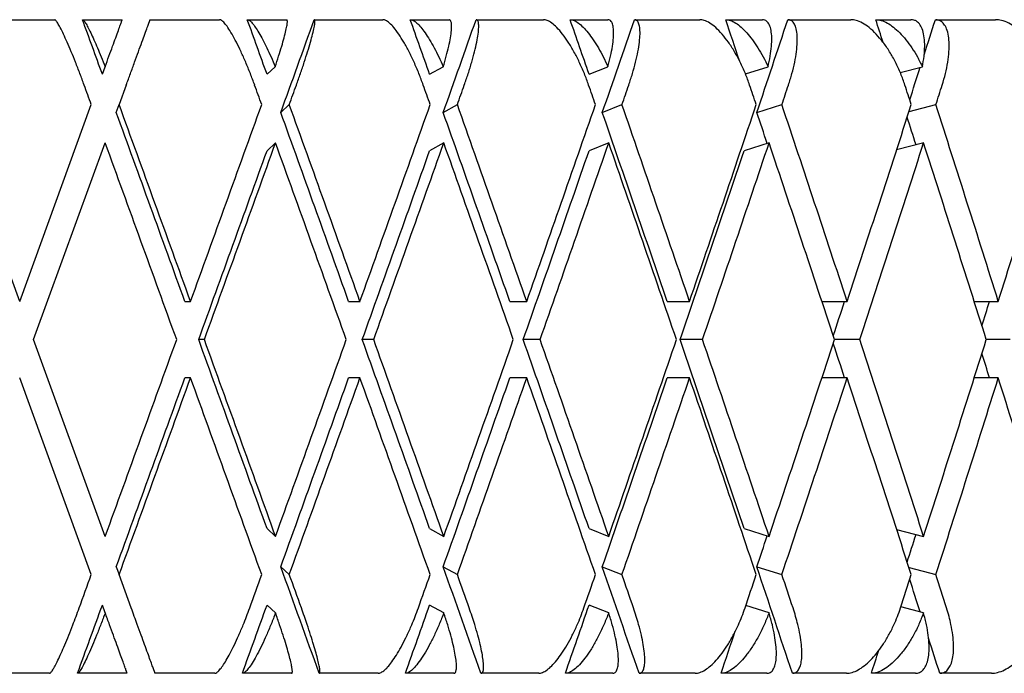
# Model space of a CAD drawing. Header units: millimetres. Extents: x 8 to 552, y 12 to 759.
# Tile 17 of 55: x 207.99 to 215.52, y 346.32 to 351.32. Entities that reach past the tile are written whole.
import ezdxf

# ---------------------------------------------------------------- set-up
doc = ezdxf.new("R2010")
doc.units = ezdxf.units.MM

msp = doc.modelspace()

# ---------------------------------------------------------------- linework, layer by layer
at = {"color": 7, "linetype": 'Continuous', "lineweight": 30}
for p, q in [((207.7219, 351.3176), (208.2565, 351.3176)), ((208.4695, 351.3176), (208.7733, 351.3176)), ((208.9862, 351.3176), (209.5184, 351.3176)), ((209.73, 351.3176), (210.0313, 351.3176)), ((210.242, 351.3176), (210.7678, 351.3176)), ((210.9764, 351.3176), (211.2729, 351.3176)), ((211.48, 351.3176), (211.9954, 351.3176)), ((212.1993, 351.3176), (212.4888, 351.3176)), ((212.6905, 351.3176), (213.1916, 351.3176)), ((213.3893, 351.3176), (213.6695, 351.3176)), ((213.8645, 351.3176), (214.3474, 351.3176)), ((214.5374, 351.3176), (214.8062, 351.3176)), ((214.9929, 351.3176), (215.454, 351.3176)), ((208.6214, 350.9002), (208.6423, 350.9577)), ((209.8807, 350.9002), (209.9433, 350.9577)), ((211.1248, 350.9002), (211.2287, 350.9577)), ((212.3442, 350.9002), (212.4886, 350.9577)), ((213.5401, 350.9034), (213.7134, 350.9577)), ((214.7241, 350.9136), (214.8938, 350.9577)), ((208.8042, 350.8176), (208.7496, 350.6676)), ((207.9889, 349.1625), (207.4411, 350.6676)), ((207.9889, 349.1625), (208.5368, 350.6677)), ((208.7278, 350.6076), (208.7496, 350.6676)), ((209.9862, 350.6076), (210.0514, 350.6676)), ((211.2285, 350.6076), (211.3368, 350.6676)), ((212.4455, 350.6076), (212.5958, 350.6676)), ((213.6276, 350.6076), (213.819, 350.6676)), ((214.7914, 350.6142), (214.997, 350.6676)), ((208.0953, 348.8701), (208.6432, 350.3752)), ((209.946, 350.3753), (209.8807, 350.3154)), ((211.2336, 350.3757), (211.1248, 350.3154)), ((212.4954, 350.3757), (212.3442, 350.3154)), ((213.7221, 350.3757), (213.5297, 350.3154)), ((214.9043, 350.3757), (214.6966, 350.3217)), ((209.2522, 349.1625), (209.2958, 349.1625)), ((210.5051, 349.1625), (210.592, 349.1625)), ((211.7381, 349.1625), (211.8675, 349.1625)), ((212.9417, 349.1625), (213.1127, 349.1625)), ((214.1248, 349.1625), (214.3181, 349.1625)), ((215.2897, 349.1625), (215.4745, 349.1625)), ((208.6432, 347.3649), (208.0953, 348.8701)), ((209.4017, 348.8701), (209.3582, 348.8701)), ((210.6966, 348.8701), (210.6097, 348.8701)), ((211.97, 348.8701), (211.8406, 348.8701)), ((213.2123, 348.8701), (213.0413, 348.8701)), ((214.414, 348.8701), (214.2218, 348.8701)), ((215.5661, 348.8701), (215.3825, 348.8701)), ((208.5368, 347.0724), (207.9889, 348.5777)), ((209.2958, 348.5777), (209.2522, 348.5777)), ((210.592, 348.5777), (210.5051, 348.5777)), ((211.8675, 348.5777), (211.7381, 348.5777)), ((213.1127, 348.5777), (212.9417, 348.5777)), ((214.3181, 348.5777), (214.1252, 348.5777)), ((215.4745, 348.5777), (215.2902, 348.5777)), ((209.8807, 347.4248), (209.946, 347.3649)), ((211.1248, 347.4248), (211.233, 347.3649)), ((212.3442, 347.4248), (212.4946, 347.3649)), ((213.5297, 347.4248), (213.721, 347.3649)), ((214.6967, 347.4184), (214.9031, 347.3649)), ((208.7278, 347.1326), (208.7496, 347.0726)), ((209.9862, 347.1326), (210.0514, 347.0726)), ((211.2285, 347.1326), (211.3368, 347.0726)), ((212.4455, 347.1326), (212.5958, 347.0726)), ((213.6276, 347.1326), (213.819, 347.0726)), ((214.7914, 347.126), (214.997, 347.0726)), ((208.8424, 346.8176), (208.7496, 347.0726)), ((208.6431, 346.7803), (208.6214, 346.84)), ((209.9458, 346.7803), (209.8807, 346.84)), ((211.2327, 346.7803), (211.1248, 346.84)), ((212.4942, 346.7803), (212.3442, 346.84)), ((213.7205, 346.7803), (213.543, 346.8359)), ((214.9024, 346.7803), (214.7288, 346.8254)), ((208.2182, 346.3176), (207.7602, 346.3176)), ((208.8116, 346.3176), (208.4312, 346.3176)), ((209.4803, 346.3176), (209.0244, 346.3176)), ((210.0692, 346.3176), (209.692, 346.3176)), ((210.7303, 346.3176), (210.2799, 346.3176)), ((211.3102, 346.3176), (210.939, 346.3176)), ((211.9586, 346.3176), (211.5171, 346.3176)), ((212.5251, 346.3176), (212.1627, 346.3176)), ((213.1559, 346.3176), (212.7267, 346.3176)), ((213.7046, 346.3176), (213.3539, 346.3176)), ((214.313, 346.3176), (213.8994, 346.3176)), ((214.8399, 346.3176), (214.5034, 346.3176)), ((215.4213, 346.3176), (215.0263, 346.3176))]:
    msp.add_line(p, q, dxfattribs=at)
for centre, major_axis, ratio, start_param, end_param in [((207.8825, 349.4549), (-14.4569, 39.8364), 0.028033, 4.738503, 4.74899), ((207.8825, 349.4549), (-14.3275, 39.8303), 0.055984, 4.72854, 4.739027), ((207.8825, 348.2853), (14.4569, 39.8364), 0.028033, 4.780888, 4.798749), ((207.8825, 349.4549), (-14.1111, 39.8209), 0.083767, 4.719001, 4.729488), ((207.8825, 348.2853), (14.3275, 39.8303), 0.055984, 4.790851, 4.808712), ((207.8825, 349.4549), (-13.8067, 39.8088), 0.111284, 4.710099, 4.720586), ((207.8825, 348.2853), (14.1111, 39.8209), 0.083767, 4.80039, 4.818251), ((207.8825, 349.4549), (-13.4128, 39.7951), 0.13843, 4.704525, 4.712539), ((207.8825, 348.2853), (13.8067, 39.8088), 0.111284, 4.809292, 4.827153), ((207.8825, 349.4549), (-12.9277, 39.7812), 0.165076, 4.70121, 4.705569), ((207.8825, 348.2853), (13.4128, 39.7951), 0.13843, 4.828446, 4.835199), ((207.8825, 348.2853), (13.4128, 39.7951), 0.13843, 4.819762, 4.826031), ((207.8825, 348.8701), (-14.9554, 41.21), 0.028033, 4.745849, 4.749488), ((207.8825, 348.8701), (-14.8216, 41.2038), 0.055984, 4.735887, 4.739526), ((207.8825, 348.2853), (14.9554, 41.21), 0.028033, 4.780398, 4.784045), ((207.8825, 348.8701), (-14.5977, 41.194), 0.083767, 4.726347, 4.729986), ((207.8825, 348.2853), (14.8216, 41.2038), 0.055984, 4.790361, 4.794007), ((207.8825, 348.8701), (-14.2828, 41.1815), 0.111284, 4.717445, 4.721084), ((207.8825, 348.2853), (14.5977, 41.194), 0.083767, 4.7999, 4.803547), ((207.8825, 348.8701), (-13.8753, 41.1674), 0.13843, 4.709399, 4.713038), ((207.8825, 348.2853), (14.2828, 41.1815), 0.111284, 4.808802, 4.812449), ((207.8825, 348.8701), (-13.3735, 41.153), 0.165076, 4.702429, 4.706068), ((207.8825, 348.2853), (13.8753, 41.1674), 0.13843, 4.816849, 4.820495), ((207.8825, 349.4549), (-14.9554, 41.21), 0.028033, 4.695121, 4.731646), ((207.8825, 348.8701), (14.9554, 41.21), 0.028033, 4.729657, 4.766195), ((207.8825, 349.4549), (-14.8216, 41.2038), 0.055984, 4.685159, 4.721684), ((207.8825, 348.8701), (14.8216, 41.2038), 0.055984, 4.739619, 4.776158), ((207.8825, 349.4549), (-14.5977, 41.194), 0.083767, 4.675619, 4.712144), ((207.8825, 348.8701), (14.5977, 41.194), 0.083767, 4.749159, 4.785697), ((207.8825, 349.4549), (-14.2828, 41.1815), 0.111284, 4.666717, 4.703242), ((207.8825, 348.8701), (14.2828, 41.1815), 0.111284, 4.758061, 4.794599), ((207.8825, 349.4549), (-13.8753, 41.1674), 0.13843, 4.658671, 4.695196), ((207.8825, 348.8701), (13.8753, 41.1674), 0.13843, 4.766107, 4.802646), ((207.8825, 349.4549), (-13.3735, 41.153), 0.165076, 4.651701, 4.688226), ((207.8825, 348.8701), (13.3735, 41.153), 0.165076, 4.773077, 4.809616), ((207.8825, 349.4549), (-14.4569, 39.8364), 0.028033, 4.694877, 4.731156), ((207.8825, 349.4549), (-14.3275, 39.8303), 0.055984, 4.684914, 4.721194), ((207.8825, 349.4549), (-14.1111, 39.8209), 0.083767, 4.675375, 4.711654), ((207.8825, 349.4549), (-13.8067, 39.8088), 0.111284, 4.666473, 4.702752), ((207.8825, 349.4549), (-13.4128, 39.7951), 0.13843, 4.68876, 4.694706), ((207.8825, 349.4549), (-12.9277, 39.7812), 0.165076, 4.681525, 4.686831), ((207.8825, 348.8701), (-14.9554, 41.21), 0.028033, 4.702216, 4.738745), ((207.8825, 348.2853), (14.9554, 41.21), 0.028033, 4.736752, 4.773297), ((207.8825, 348.8701), (-14.8216, 41.2038), 0.055984, 4.692253, 4.728785), ((207.8825, 348.2853), (14.8216, 41.2038), 0.055984, 4.746714, 4.783257), ((207.8825, 348.8701), (-14.5977, 41.194), 0.083767, 4.682714, 4.719243), ((207.8825, 348.2853), (14.5977, 41.194), 0.083767, 4.756254, 4.792797), ((207.8825, 348.8701), (-14.2828, 41.1815), 0.111284, 4.673812, 4.710341), ((207.8825, 348.2853), (14.2828, 41.1815), 0.111284, 4.765156, 4.801698), ((207.8825, 348.8701), (-13.8753, 41.1674), 0.13843, 4.665766, 4.702294), ((207.8825, 348.2853), (13.8753, 41.1674), 0.13843, 4.773202, 4.809745), ((207.8825, 348.8701), (-13.3735, 41.153), 0.165076, 4.658796, 4.695324), ((207.8825, 348.2853), (14.4569, 39.8364), 0.028033, 4.737241, 4.773542), ((207.8825, 348.2853), (14.3275, 39.8303), 0.055984, 4.747203, 4.783504), ((207.8825, 348.2853), (14.1111, 39.8209), 0.083767, 4.756743, 4.793044), ((207.8825, 348.2853), (13.8067, 39.8088), 0.111284, 4.765645, 4.801945), ((207.8825, 348.2853), (13.4128, 39.7951), 0.13843, 4.77442, 4.781032), ((207.8825, 348.2853), (12.9277, 39.7812), 0.165076, 4.783319, 4.788002), ((207.8825, 348.8701), (14.9554, 41.21), 0.028033, 4.68603, 4.722562), ((207.8825, 349.4549), (-14.4569, 39.8364), 0.028033, 4.651236, 4.687537), ((207.8825, 349.4549), (-14.9554, 41.21), 0.028033, 4.651481, 4.688026), ((207.8825, 348.8701), (14.8216, 41.2038), 0.055984, 4.695993, 4.732525), ((207.8825, 349.4549), (-14.3275, 39.8303), 0.055984, 4.641274, 4.677575), ((207.8825, 349.4549), (-14.8216, 41.2038), 0.055984, 4.641519, 4.678064), ((207.8825, 348.8701), (14.5977, 41.194), 0.083767, 4.705532, 4.742064), ((207.8825, 349.4549), (-14.1111, 39.8209), 0.083767, 4.631734, 4.668035), ((207.8825, 349.4549), (-14.5977, 41.194), 0.083767, 4.631979, 4.668524), ((207.8825, 348.8701), (14.2828, 41.1815), 0.111284, 4.714434, 4.750966), ((207.8825, 349.4549), (-13.8067, 39.8088), 0.111284, 4.622832, 4.659133), ((207.8825, 349.4549), (-14.2828, 41.1815), 0.111284, 4.623077, 4.659622), ((207.8825, 348.8701), (13.8753, 41.1674), 0.13843, 4.72248, 4.759012), ((207.8825, 349.4549), (-13.8753, 41.1674), 0.13843, 4.615031, 4.651576), ((207.8825, 348.8701), (13.3735, 41.153), 0.165076, 4.72945, 4.765982), ((207.8825, 349.4549), (-13.4128, 39.7951), 0.13843, 4.643746, 4.650358), ((207.8825, 349.4549), (-12.9277, 39.7812), 0.165076, 4.636776, 4.641459), ((207.8825, 348.2853), (14.4569, 39.8364), 0.028033, 4.693622, 4.729901), ((207.8825, 348.2853), (14.9554, 41.21), 0.028033, 4.693132, 4.729657), ((207.8825, 348.8701), (-14.9554, 41.21), 0.028033, 4.658583, 4.695121), ((207.8825, 348.2853), (14.3275, 39.8303), 0.055984, 4.703584, 4.739864), ((207.8825, 348.2853), (14.8216, 41.2038), 0.055984, 4.703094, 4.739619), ((207.8825, 348.8701), (-14.8216, 41.2038), 0.055984, 4.64862, 4.685159), ((207.8825, 348.2853), (14.1111, 39.8209), 0.083767, 4.713124, 4.749403), ((207.8825, 348.2853), (14.5977, 41.194), 0.083767, 4.712634, 4.749159), ((207.8825, 348.8701), (-14.5977, 41.194), 0.083767, 4.639081, 4.675619), ((207.8825, 348.2853), (13.8067, 39.8088), 0.111284, 4.722026, 4.758305), ((207.8825, 348.2853), (14.2828, 41.1815), 0.111284, 4.721536, 4.758061), ((207.8825, 348.8701), (-14.2828, 41.1815), 0.111284, 4.630179, 4.666717), ((207.8825, 348.2853), (13.8753, 41.1674), 0.13843, 4.729582, 4.766107), ((207.8825, 348.8701), (-13.8753, 41.1674), 0.13843, 4.622132, 4.658671), ((207.8825, 348.2853), (13.3735, 41.153), 0.165076, 4.736552, 4.773077), ((207.8825, 348.8701), (-13.3735, 41.153), 0.165076, 4.615162, 4.651701), ((207.8825, 348.2853), (13.4128, 39.7951), 0.13843, 4.730072, 4.736018), ((207.8825, 348.2853), (12.9277, 39.7812), 0.165076, 4.737947, 4.743252), ((207.8825, 349.4549), (-14.4569, 39.8364), 0.028033, 4.623384, 4.64389), ((207.8825, 349.4549), (-14.3275, 39.8303), 0.055984, 4.613422, 4.633927), ((207.8825, 349.4549), (-14.1111, 39.8209), 0.083767, 4.603882, 4.624388), ((207.8825, 349.4549), (-13.8067, 39.8088), 0.111284, 4.59498, 4.615486), ((207.8825, 348.8701), (14.9554, 41.21), 0.028033, 4.672738, 4.678929), ((207.8825, 348.8701), (14.8216, 41.2038), 0.055984, 4.6827, 4.688891), ((207.8825, 349.4549), (-14.9554, 41.21), 0.028033, 4.638179, 4.64438), ((207.8825, 348.8701), (14.5977, 41.194), 0.083767, 4.69224, 4.698431), ((207.8825, 349.4549), (-14.8216, 41.2038), 0.055984, 4.628217, 4.634417), ((207.8825, 348.8701), (14.2828, 41.1815), 0.111284, 4.701142, 4.707333), ((207.8825, 349.4549), (-14.5977, 41.194), 0.083767, 4.618677, 4.624878), ((207.8825, 348.8701), (13.8753, 41.1674), 0.13843, 4.709188, 4.715379), ((207.8825, 349.4549), (-14.2828, 41.1815), 0.111284, 4.609775, 4.615976), ((207.8825, 348.8701), (13.3735, 41.153), 0.165076, 4.716158, 4.722349), ((207.8825, 349.4549), (-13.8753, 41.1674), 0.13843, 4.601729, 4.607929), ((207.8825, 349.4549), (-13.4128, 39.7951), 0.13843, 4.598747, 4.605016), ((207.8825, 348.2853), (14.4569, 39.8364), 0.028033, 4.673148, 4.686275), ((207.8825, 348.2853), (14.3275, 39.8303), 0.055984, 4.683111, 4.696238), ((207.8825, 348.2853), (14.1111, 39.8209), 0.083767, 4.69265, 4.705777), ((207.8825, 348.2853), (13.8067, 39.8088), 0.111284, 4.701552, 4.714679), ((207.8825, 348.2853), (13.4128, 39.7951), 0.13843, 4.709599, 4.717718), ((207.8825, 349.4549), (-13.4128, 39.7951), 0.13843, 4.586934, 4.593679), ((207.8825, 348.2853), (12.9277, 39.7812), 0.165076, 4.716569, 4.720991)]:
    msp.add_ellipse(centre, major_axis=major_axis, ratio=ratio, start_param=start_param, end_param=end_param, dxfattribs=at)
for points, knots in [([(208.4823, 350.8176), (208.4715, 350.8468), (208.4496, 350.9062), (208.4162, 350.9921), (208.3831, 351.0736), (208.3521, 351.1463), (208.3235, 351.2092), (208.2991, 351.2585), (208.2791, 351.2938), (208.2646, 351.3141), (208.259, 351.3165), (208.2565, 351.3176)], [0, 0, 0, 0, 0.114542, 0.23238, 0.34693, 0.464926, 0.577123, 0.692931, 0.799182, 0.908911, 1, 1, 1, 1]), ([(208.4695, 351.3176), (208.4723, 351.3163), (208.4779, 351.3138), (208.4922, 351.2936), (208.5101, 351.262), (208.5317, 351.219), (208.5565, 351.1654), (208.5836, 351.103), (208.6125, 351.0333), (208.6323, 350.9831), (208.6423, 350.9577)], [0, 0, 0, 0, 0.121172, 0.245978, 0.367117, 0.49156, 0.616821, 0.745339, 0.871171, 1, 1, 1, 1]), ([(208.6423, 350.9577), (208.6522, 350.9848), (208.6723, 351.0399), (208.6995, 351.1148), (208.724, 351.1821), (208.744, 351.2371), (208.7594, 351.2794), (208.7682, 351.3036), (208.7726, 351.3157), (208.7731, 351.3169), (208.7733, 351.3176)], [0, 0, 0, 0, 0.137628, 0.279151, 0.416817, 0.558784, 0.691042, 0.827634, 0.913195, 1, 1, 1, 1]), ([(208.8042, 350.8176), (208.8148, 350.8469), (208.8365, 350.9064), (208.8678, 350.9924), (208.8975, 351.0739), (208.9239, 351.1466), (208.9469, 351.2096), (208.9648, 351.2589), (208.9777, 351.2942), (208.9849, 351.3142), (208.9858, 351.3165), (208.9862, 351.3176)], [0, 0, 0, 0, 0.114606, 0.23252, 0.347132, 0.465168, 0.577786, 0.694016, 0.800844, 0.911181, 1, 1, 1, 1]), ([(209.7863, 350.8176), (209.7754, 350.8468), (209.7534, 350.9062), (209.7182, 350.9921), (209.682, 351.0736), (209.6466, 351.1463), (209.6124, 351.2092), (209.5818, 351.2585), (209.5548, 351.2938), (209.5334, 351.3141), (209.5231, 351.3165), (209.5184, 351.3176)], [0, 0, 0, 0, 0.114542, 0.23238, 0.34693, 0.464926, 0.577123, 0.692931, 0.799182, 0.908911, 1, 1, 1, 1]), ([(209.73, 351.3176), (209.7351, 351.3163), (209.7454, 351.3138), (209.7664, 351.2936), (209.7907, 351.262), (209.818, 351.219), (209.8479, 351.1654), (209.8793, 351.103), (209.9115, 351.0333), (209.9327, 350.9831), (209.9433, 350.9577)], [0, 0, 0, 0, 0.121172, 0.245978, 0.367117, 0.49156, 0.616821, 0.745339, 0.871171, 1, 1, 1, 1]), ([(209.9433, 350.9577), (209.9523, 350.9848), (209.9705, 351.0399), (209.9935, 351.1148), (210.0127, 351.1821), (210.0264, 351.2371), (210.0349, 351.2794), (210.0371, 351.3036), (210.0356, 351.3157), (210.0327, 351.3169), (210.0313, 351.3176)], [0, 0, 0, 0, 0.1376282, 0.2791513, 0.4168174, 0.5587839, 0.6910424, 0.8276344, 0.9131954, 1, 1, 1, 1]), ([(210.1055, 350.8176), (210.116, 350.8469), (210.1372, 350.9064), (210.166, 350.9924), (210.1921, 351.0739), (210.2137, 351.1466), (210.2307, 351.2096), (210.242, 351.2589), (210.2475, 351.2942), (210.2477, 351.3142), (210.2438, 351.3165), (210.242, 351.3176)], [0, 0, 0, 0, 0.1146065, 0.2325198, 0.3471316, 0.4651683, 0.577786, 0.6940158, 0.8008443, 0.911181, 1, 1, 1, 1]), ([(211.0758, 350.8176), (211.065, 350.8468), (211.0431, 350.9062), (211.0062, 350.9921), (210.9671, 351.0736), (210.9276, 351.1463), (210.8882, 351.2092), (210.8515, 351.2585), (210.8178, 351.2938), (210.7896, 351.3141), (210.7746, 351.3165), (210.7678, 351.3176)], [0, 0, 0, 0, 0.114542, 0.23238, 0.34693, 0.464926, 0.577123, 0.692931, 0.799182, 0.908911, 1, 1, 1, 1]), ([(210.9764, 351.3176), (210.9838, 351.3163), (210.9988, 351.3138), (211.0263, 351.2936), (211.0568, 351.262), (211.0896, 351.219), (211.1244, 351.1654), (211.1597, 351.103), (211.1951, 351.0333), (211.2174, 350.9831), (211.2287, 350.9577)], [0, 0, 0, 0, 0.1211723, 0.2459781, 0.3671171, 0.4915599, 0.6168215, 0.7453387, 0.8711714, 1, 1, 1, 1]), ([(211.2287, 350.9577), (211.2367, 350.9848), (211.2529, 351.0399), (211.2715, 351.1148), (211.2851, 351.1821), (211.2925, 351.2371), (211.2939, 351.2794), (211.2896, 351.3036), (211.2822, 351.3157), (211.276, 351.3169), (211.2729, 351.3176)], [0, 0, 0, 0, 0.137628, 0.279151, 0.416817, 0.558784, 0.691042, 0.827634, 0.913195, 1, 1, 1, 1]), ([(211.39, 350.8176), (211.4001, 350.8469), (211.4207, 350.9064), (211.4469, 350.9924), (211.4691, 351.0739), (211.4857, 351.1466), (211.4966, 351.2096), (211.5011, 351.2589), (211.4994, 351.2942), (211.4924, 351.3142), (211.4838, 351.3165), (211.48, 351.3176)], [0, 0, 0, 0, 0.1146065, 0.2325198, 0.3471316, 0.4651683, 0.577786, 0.6940158, 0.8008443, 0.911181, 1, 1, 1, 1]), ([(212.341, 350.8176), (212.3303, 350.8468), (212.3086, 350.9062), (212.2704, 350.9921), (212.2288, 351.0736), (212.1855, 351.1463), (212.1412, 351.2092), (212.0987, 351.2585), (212.0585, 351.2938), (212.0237, 351.3141), (212.0042, 351.3165), (211.9954, 351.3176)], [0, 0, 0, 0, 0.1145416, 0.23238, 0.3469304, 0.4649256, 0.5771225, 0.6929312, 0.7991817, 0.9089106, 1, 1, 1, 1]), ([(212.1993, 351.3176), (212.2089, 351.3163), (212.2284, 351.3138), (212.2623, 351.2936), (212.2987, 351.262), (212.3368, 351.219), (212.3762, 351.1654), (212.4153, 351.103), (212.4534, 351.0333), (212.4768, 350.9831), (212.4886, 350.9577)], [0, 0, 0, 0, 0.121172, 0.245978, 0.367117, 0.49156, 0.616821, 0.745339, 0.871171, 1, 1, 1, 1]), ([(212.4886, 350.9577), (212.4955, 350.9848), (212.5097, 351.0399), (212.5236, 351.1148), (212.5316, 351.1821), (212.5327, 351.2371), (212.527, 351.2794), (212.5162, 351.3036), (212.5029, 351.3157), (212.4935, 351.3169), (212.4888, 351.3176)], [0, 0, 0, 0, 0.137628, 0.279151, 0.416817, 0.558784, 0.691042, 0.827634, 0.913195, 1, 1, 1, 1]), ([(212.6477, 350.8176), (212.6575, 350.8469), (212.6773, 350.9064), (212.7006, 350.9924), (212.7188, 351.0739), (212.7302, 351.1466), (212.735, 351.2096), (212.7328, 351.2589), (212.7237, 351.2942), (212.7097, 351.3142), (212.6964, 351.3165), (212.6905, 351.3176)], [0, 0, 0, 0, 0.1146065, 0.2325198, 0.3471316, 0.4651683, 0.577786, 0.6940158, 0.8008443, 0.911181, 1, 1, 1, 1]), ([(213.5723, 350.8176), (213.5618, 350.8468), (213.5405, 350.9062), (213.5012, 350.9921), (213.4574, 351.0736), (213.4106, 351.1463), (213.3617, 351.2092), (213.3138, 351.2585), (213.2673, 351.2938), (213.2263, 351.3141), (213.2024, 351.3165), (213.1916, 351.3176)], [0, 0, 0, 0, 0.114542, 0.23238, 0.34693, 0.464926, 0.577123, 0.692931, 0.799182, 0.908911, 1, 1, 1, 1]), ([(213.3893, 351.3176), (213.4011, 351.3163), (213.4249, 351.3138), (213.4649, 351.2936), (213.507, 351.262), (213.5501, 351.219), (213.5938, 351.1654), (213.6363, 351.103), (213.677, 351.0333), (213.7011, 350.9831), (213.7134, 350.9577)], [0, 0, 0, 0, 0.121172, 0.245978, 0.367117, 0.49156, 0.616821, 0.745339, 0.871171, 1, 1, 1, 1]), ([(213.7134, 350.9577), (213.7193, 350.9848), (213.7312, 351.0399), (213.7404, 351.1148), (213.7428, 351.1821), (213.7374, 351.2371), (213.7247, 351.2794), (213.7075, 351.3036), (213.6885, 351.3157), (213.6759, 351.3169), (213.6695, 351.3176)], [0, 0, 0, 0, 0.137628, 0.279151, 0.416817, 0.558784, 0.691042, 0.827634, 0.913195, 1, 1, 1, 1]), ([(213.8692, 350.8176), (213.8785, 350.8469), (213.8973, 350.9064), (213.9177, 350.9924), (213.9317, 351.0739), (213.9379, 351.1466), (213.9365, 351.2096), (213.9275, 351.2589), (213.9112, 351.2942), (213.8902, 351.3142), (213.8724, 351.3165), (213.8645, 351.3176)], [0, 0, 0, 0, 0.114606, 0.23252, 0.347132, 0.465168, 0.577786, 0.694016, 0.800844, 0.911181, 1, 1, 1, 1]), ([(214.7603, 350.8176), (214.75, 350.8468), (214.7293, 350.9062), (214.6893, 350.9921), (214.6435, 351.0736), (214.5937, 351.1463), (214.5405, 351.2092), (214.4875, 351.2585), (214.4352, 351.2938), (214.3881, 351.3141), (214.3601, 351.3165), (214.3474, 351.3176)], [0, 0, 0, 0, 0.114542, 0.23238, 0.34693, 0.464926, 0.577123, 0.692931, 0.799182, 0.908911, 1, 1, 1, 1]), ([(214.5374, 351.3176), (214.5512, 351.3163), (214.5793, 351.3138), (214.6251, 351.2936), (214.6725, 351.262), (214.7203, 351.219), (214.768, 351.1654), (214.8135, 351.103), (214.8565, 351.0333), (214.8813, 350.9831), (214.8938, 350.9577)], [0, 0, 0, 0, 0.121172, 0.245978, 0.367117, 0.49156, 0.616821, 0.745339, 0.871171, 1, 1, 1, 1]), ([(214.8938, 350.9577), (214.8986, 350.9848), (214.9082, 351.0399), (214.9127, 351.1148), (214.9094, 351.1821), (214.8976, 351.2371), (214.878, 351.2794), (214.8544, 351.3036), (214.8299, 351.3157), (214.8142, 351.3169), (214.8062, 351.3176)], [0, 0, 0, 0, 0.1376282, 0.2791513, 0.4168174, 0.5587839, 0.6910424, 0.8276344, 0.9131954, 1, 1, 1, 1]), ([(215.0451, 350.8176), (215.0539, 350.8469), (215.0716, 350.9064), (215.0888, 350.9924), (215.0985, 351.0739), (215.0995, 351.1466), (215.0919, 351.2096), (215.0762, 351.2589), (215.0528, 351.2942), (215.025, 351.3142), (215.0028, 351.3165), (214.9929, 351.3176)], [0, 0, 0, 0, 0.114606, 0.23252, 0.347132, 0.465168, 0.577786, 0.694016, 0.800844, 0.911181, 1, 1, 1, 1]), ([(215.8959, 350.8176), (215.886, 350.8468), (215.866, 350.9062), (215.8256, 350.9921), (215.7782, 351.0736), (215.7257, 351.1463), (215.6687, 351.2092), (215.611, 351.2585), (215.5533, 351.2938), (215.5005, 351.3141), (215.4685, 351.3165), (215.454, 351.3176)], [0, 0, 0, 0, 0.114542, 0.23238, 0.34693, 0.464926, 0.577123, 0.692931, 0.799182, 0.908911, 1, 1, 1, 1]), ([(208.2182, 346.3176), (208.221, 346.3188), (208.2267, 346.3214), (208.241, 346.3418), (208.2591, 346.3736), (208.2807, 346.4168), (208.3057, 346.4708), (208.3336, 346.5348), (208.3639, 346.6079), (208.393, 346.6816), (208.42, 346.7522), (208.436, 346.7957), (208.444, 346.8176)], [0, 0, 0, 0, 0.099032, 0.201043, 0.300045, 0.401731, 0.504401, 0.609736, 0.718397, 0.82995, 0.914331, 1, 1, 1, 1]), ([(208.6431, 346.7803), (208.6323, 346.7514), (208.6104, 346.6928), (208.5773, 346.6092), (208.5449, 346.5308), (208.515, 346.4623), (208.4879, 346.4045), (208.4654, 346.361), (208.4475, 346.3316), (208.4367, 346.319), (208.4326, 346.3179), (208.4312, 346.3176)], [0, 0, 0, 0, 0.119854, 0.243135, 0.363008, 0.486545, 0.60299, 0.72322, 0.833004, 0.946354, 1, 1, 1, 1]), ([(208.8116, 346.3176), (208.8111, 346.3188), (208.8102, 346.3214), (208.8028, 346.3418), (208.7912, 346.3736), (208.7755, 346.4168), (208.7558, 346.4708), (208.7325, 346.5348), (208.7059, 346.6079), (208.6759, 346.6904), (208.6543, 346.7495), (208.6431, 346.7803)], [0, 0, 0, 0, 0.104109, 0.21135, 0.315427, 0.422327, 0.53026, 0.640996, 0.755227, 0.8725, 1, 1, 1, 1]), ([(209.0244, 346.3176), (209.0239, 346.3188), (209.023, 346.3214), (209.0155, 346.3419), (209.0039, 346.3739), (208.9881, 346.4174), (208.9683, 346.4717), (208.9448, 346.5362), (208.918, 346.6099), (208.8912, 346.6835), (208.8657, 346.7535), (208.8502, 346.7961), (208.8424, 346.8176)], [0, 0, 0, 0, 0.099346, 0.201688, 0.301, 0.402993, 0.506234, 0.612154, 0.721444, 0.833657, 0.916225, 1, 1, 1, 1]), ([(209.4803, 346.3176), (209.4854, 346.3188), (209.4959, 346.3214), (209.5169, 346.3418), (209.5414, 346.3736), (209.5689, 346.4168), (209.599, 346.4708), (209.6312, 346.5348), (209.6649, 346.6079), (209.6961, 346.6816), (209.7242, 346.7522), (209.7402, 346.7957), (209.7483, 346.8176)], [0, 0, 0, 0, 0.099032, 0.201043, 0.300045, 0.401731, 0.504401, 0.609736, 0.718397, 0.82995, 0.914331, 1, 1, 1, 1]), ([(209.9458, 346.7803), (209.9347, 346.7514), (209.9123, 346.6928), (209.8768, 346.6092), (209.8409, 346.5308), (209.8061, 346.4623), (209.7732, 346.4045), (209.7442, 346.361), (209.7192, 346.3316), (209.7024, 346.319), (209.6945, 346.3179), (209.692, 346.3176)], [0, 0, 0, 0, 0.119854, 0.243135, 0.363008, 0.486545, 0.60299, 0.72322, 0.833004, 0.946354, 1, 1, 1, 1]), ([(210.0692, 346.3176), (210.0711, 346.3188), (210.0749, 346.3214), (210.0744, 346.3418), (210.0695, 346.3736), (210.0598, 346.4168), (210.0456, 346.4708), (210.0271, 346.5348), (210.0043, 346.6079), (209.9772, 346.6904), (209.9565, 346.7495), (209.9458, 346.7803)], [0, 0, 0, 0, 0.104109, 0.21135, 0.315427, 0.422327, 0.53026, 0.640996, 0.755227, 0.8725, 1, 1, 1, 1]), ([(210.2799, 346.3176), (210.2818, 346.3188), (210.2856, 346.3214), (210.2852, 346.3419), (210.2802, 346.3739), (210.2705, 346.4174), (210.2562, 346.4717), (210.2375, 346.5362), (210.2146, 346.6099), (210.1903, 346.6835), (210.1663, 346.7535), (210.1511, 346.7961), (210.1434, 346.8176)], [0, 0, 0, 0, 0.099346, 0.201688, 0.301, 0.402993, 0.506234, 0.612154, 0.721444, 0.833657, 0.916225, 1, 1, 1, 1]), ([(210.7303, 346.3176), (210.7377, 346.3188), (210.7528, 346.3214), (210.7805, 346.3418), (210.8112, 346.3736), (210.8442, 346.4168), (210.8792, 346.4708), (210.9155, 346.5348), (210.9524, 346.6079), (210.9855, 346.6816), (211.0145, 346.7522), (211.0304, 346.7957), (211.0384, 346.8176)], [0, 0, 0, 0, 0.099032, 0.201043, 0.300045, 0.401731, 0.504401, 0.609736, 0.718397, 0.82995, 0.914331, 1, 1, 1, 1]), ([(211.2327, 346.7803), (211.2215, 346.7514), (211.1988, 346.6928), (211.1612, 346.6092), (211.1219, 346.5308), (211.0827, 346.4623), (211.0442, 346.4045), (211.0089, 346.361), (210.977, 346.3316), (210.9543, 346.319), (210.9427, 346.3179), (210.939, 346.3176)], [0, 0, 0, 0, 0.119854, 0.243135, 0.363008, 0.486545, 0.60299, 0.72322, 0.833004, 0.946354, 1, 1, 1, 1]), ([(211.3102, 346.3176), (211.3144, 346.3188), (211.323, 346.3214), (211.3295, 346.3418), (211.3311, 346.3736), (211.3276, 346.4168), (211.319, 346.4708), (211.3054, 346.5348), (211.2866, 346.6079), (211.2626, 346.6904), (211.243, 346.7495), (211.2327, 346.7803)], [0, 0, 0, 0, 0.104109, 0.21135, 0.315427, 0.422327, 0.53026, 0.640996, 0.755227, 0.8725, 1, 1, 1, 1]), ([(211.5171, 346.3176), (211.5214, 346.3188), (211.53, 346.3214), (211.5365, 346.3419), (211.5382, 346.3739), (211.5347, 346.4174), (211.526, 346.4717), (211.5123, 346.5362), (211.4934, 346.6099), (211.4718, 346.6835), (211.4495, 346.7535), (211.4347, 346.7961), (211.4272, 346.8176)], [0, 0, 0, 0, 0.099346, 0.201688, 0.301, 0.402993, 0.506234, 0.612154, 0.721444, 0.833657, 0.916225, 1, 1, 1, 1]), ([(211.9586, 346.3176), (211.9683, 346.3188), (211.9879, 346.3214), (212.0219, 346.3418), (212.0586, 346.3736), (212.097, 346.4168), (212.1367, 346.4708), (212.1768, 346.5348), (212.2165, 346.6079), (212.2512, 346.6816), (212.2808, 346.7522), (212.2965, 346.7957), (212.3044, 346.8176)], [0, 0, 0, 0, 0.099032, 0.201043, 0.300045, 0.401731, 0.504401, 0.609736, 0.718397, 0.82995, 0.914331, 1, 1, 1, 1]), ([(212.4942, 346.7803), (212.4829, 346.7514), (212.4601, 346.6928), (212.4207, 346.6092), (212.3783, 346.5308), (212.3349, 346.4623), (212.291, 346.4045), (212.2498, 346.361), (212.2112, 346.3316), (212.1827, 346.319), (212.1676, 346.3179), (212.1627, 346.3176)], [0, 0, 0, 0, 0.119854, 0.243135, 0.363008, 0.486545, 0.60299, 0.72322, 0.833004, 0.946354, 1, 1, 1, 1]), ([(212.5251, 346.3176), (212.5316, 346.3188), (212.5449, 346.3214), (212.5582, 346.3418), (212.5666, 346.3736), (212.5692, 346.4168), (212.5663, 346.4708), (212.5576, 346.5348), (212.5429, 346.6079), (212.5223, 346.6904), (212.5038, 346.7495), (212.4942, 346.7803)], [0, 0, 0, 0, 0.104109, 0.21135, 0.315427, 0.422327, 0.53026, 0.640996, 0.755227, 0.8725, 1, 1, 1, 1]), ([(212.7267, 346.3176), (212.7333, 346.3188), (212.7466, 346.3214), (212.76, 346.3419), (212.7684, 346.3739), (212.7711, 346.4174), (212.7681, 346.4717), (212.7594, 346.5362), (212.7447, 346.6099), (212.726, 346.6835), (212.7055, 346.7535), (212.6912, 346.7961), (212.684, 346.8176)], [0, 0, 0, 0, 0.099346, 0.201688, 0.301, 0.402993, 0.506234, 0.612154, 0.721444, 0.833657, 0.916225, 1, 1, 1, 1]), ([(213.1559, 346.3176), (213.1677, 346.3188), (213.1917, 346.3214), (213.2319, 346.3418), (213.2743, 346.3736), (213.3177, 346.4168), (213.3617, 346.4708), (213.4053, 346.5348), (213.4476, 346.6079), (213.4837, 346.6816), (213.5137, 346.7522), (213.5291, 346.7957), (213.5369, 346.8176)], [0, 0, 0, 0, 0.0990323, 0.2010432, 0.3000449, 0.4017309, 0.504401, 0.609736, 0.7183968, 0.8299501, 0.9143315, 1, 1, 1, 1]), ([(213.7205, 346.7803), (213.7093, 346.7514), (213.6865, 346.6928), (213.6455, 346.6092), (213.6005, 346.5308), (213.5532, 346.4623), (213.5044, 346.4045), (213.4574, 346.361), (213.4125, 346.3316), (213.3784, 346.319), (213.3599, 346.3179), (213.3539, 346.3176)], [0, 0, 0, 0, 0.1198541, 0.2431354, 0.3630084, 0.4865449, 0.6029901, 0.7232198, 0.833004, 0.9463541, 1, 1, 1, 1]), ([(213.7046, 346.3176), (213.7134, 346.3188), (213.7313, 346.3214), (213.7514, 346.3418), (213.7663, 346.3736), (213.7751, 346.4168), (213.7779, 346.4708), (213.7742, 346.5348), (213.7638, 346.6079), (213.7467, 346.6904), (213.7295, 346.7495), (213.7205, 346.7803)], [0, 0, 0, 0, 0.104109, 0.21135, 0.315427, 0.422327, 0.53026, 0.640996, 0.755227, 0.8725, 1, 1, 1, 1]), ([(213.8994, 346.3176), (213.9083, 346.3188), (213.9262, 346.3214), (213.9464, 346.3419), (213.9614, 346.3739), (213.9703, 346.4174), (213.9731, 346.4717), (213.9694, 346.5362), (213.9591, 346.6099), (213.9434, 346.6835), (213.9249, 346.7535), (213.9112, 346.7961), (213.9043, 346.8176)], [0, 0, 0, 0, 0.0993463, 0.2016876, 0.3010003, 0.4029927, 0.5062342, 0.6121536, 0.7214436, 0.8336571, 0.9162255, 1, 1, 1, 1]), ([(214.313, 346.3176), (214.3269, 346.3188), (214.3551, 346.3214), (214.4012, 346.3418), (214.4489, 346.3736), (214.497, 346.4168), (214.545, 346.4708), (214.5919, 346.5348), (214.6364, 346.6079), (214.6736, 346.6816), (214.7038, 346.7522), (214.7187, 346.7957), (214.7262, 346.8176)], [0, 0, 0, 0, 0.099032, 0.201043, 0.300045, 0.401731, 0.504401, 0.609736, 0.718397, 0.82995, 0.914331, 1, 1, 1, 1]), ([(214.9024, 346.7803), (214.8913, 346.7514), (214.8687, 346.6928), (214.8266, 346.6092), (214.7791, 346.5308), (214.7283, 346.4623), (214.6749, 346.4045), (214.6226, 346.361), (214.5717, 346.3316), (214.5323, 346.319), (214.5104, 346.3179), (214.5034, 346.3176)], [0, 0, 0, 0, 0.119854, 0.243135, 0.363008, 0.486545, 0.60299, 0.72322, 0.833004, 0.946354, 1, 1, 1, 1]), ([(214.8399, 346.3176), (214.8509, 346.3188), (214.8732, 346.3214), (214.9, 346.3418), (214.9213, 346.3736), (214.9362, 346.4168), (214.9446, 346.4708), (214.946, 346.5348), (214.94, 346.6079), (214.9264, 346.6904), (214.9106, 346.7495), (214.9024, 346.7803)], [0, 0, 0, 0, 0.104109, 0.21135, 0.315427, 0.422327, 0.53026, 0.640996, 0.755227, 0.8725, 1, 1, 1, 1]), ([(215.0263, 346.3176), (215.0374, 346.3188), (215.0598, 346.3214), (215.0867, 346.3419), (215.1082, 346.3739), (215.1232, 346.4174), (215.1316, 346.4717), (215.1331, 346.5362), (215.1271, 346.6099), (215.1146, 346.6835), (215.0982, 346.7535), (215.0853, 346.7961), (215.0788, 346.8176)], [0, 0, 0, 0, 0.099346, 0.201688, 0.301, 0.402993, 0.506234, 0.612154, 0.721444, 0.833657, 0.916225, 1, 1, 1, 1]), ([(215.4213, 346.3176), (215.4371, 346.3188), (215.4693, 346.3214), (215.5208, 346.3418), (215.5735, 346.3736), (215.626, 346.4168), (215.6777, 346.4708), (215.7273, 346.5348), (215.7738, 346.6079), (215.8117, 346.6816), (215.8419, 346.7522), (215.8563, 346.7957), (215.8635, 346.8176)], [0, 0, 0, 0, 0.099032, 0.201043, 0.300045, 0.401731, 0.504401, 0.609736, 0.718397, 0.82995, 0.914331, 1, 1, 1, 1])]:
    msp.add_open_spline(points, degree=3, knots=knots, dxfattribs=at)

doc.saveas('drawing.dxf')
